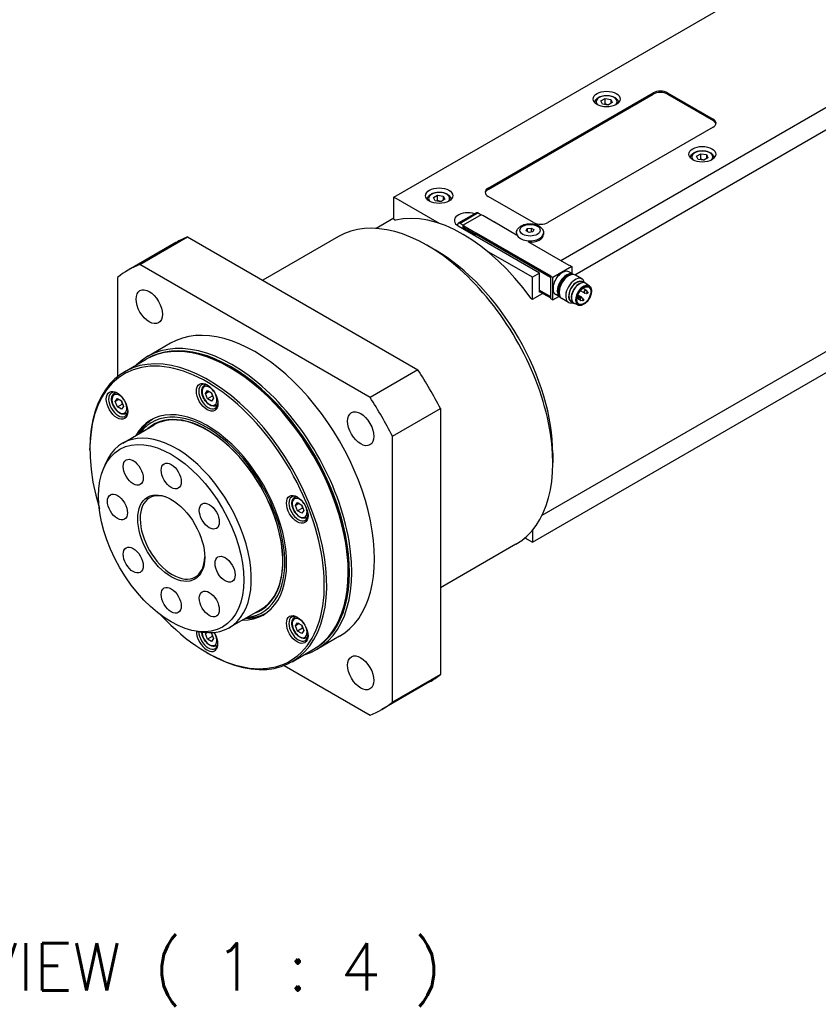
# Model space of a CAD drawing. Extents: x 25458 to 27143, y -1873 to -685.
# Tile 15 of 22: x 26794 to 26912, y -1056 to -910. Entities that reach past the tile are written whole.
import ezdxf

# ---------------------------------------------------------------- set-up
doc = ezdxf.new("R2010")
doc.units = 0
doc.header["$LTSCALE"] = 25.4
doc.layers.get('0').update_dxf_attribs({"linetype": 'CONTINUOUS'})
doc.layers.add('ATA-TEXT', color=7, linetype='CONTINUOUS')
doc.styles.get("Standard").update_dxf_attribs({"font": 'simplex.shx'})

msp = doc.modelspace()

# ---------------------------------------------------------------- linework, layer by layer
for p, q in [((26993.8039029, -876.7056661), (26873.9139482, -945.9241638)), ((26875.9594164, -948.0091984), (26994.228167, -879.7267035)), ((26849.2005662, -936.5140407), (26909.8349727, -901.5067497)), ((26863.1659251, -935.1872337), (26887.561109, -921.1026677)), ((26863.1659251, -935.3913579), (26887.561109, -921.3067918)), ((26887.561109, -921.1026677), (26887.561109, -921.3067918)), ((26889.6824294, -921.3067918), (26889.6824294, -921.1026677)), ((26889.6824294, -921.1026677), (26896.3999438, -924.9810264)), ((26889.6824294, -921.3067918), (26896.3999438, -925.1851506)), ((26879.8303016, -922.3000651), (26880.4426741, -921.9465117)), ((26880.0544455, -922.783028), (26879.8303016, -922.3000651)), ((26880.8909618, -922.9124375), (26880.0544455, -922.783028)), ((26880.4426741, -922.7630083), (26880.4426741, -921.9465117)), ((26880.4426741, -921.9465117), (26881.2791904, -922.0759212)), ((26881.5033342, -922.5588842), (26880.8909618, -922.9124375)), ((26881.2791904, -922.0759212), (26881.2791904, -922.6882937)), ((26881.2791904, -922.0759212), (26881.5033342, -922.5588842)), ((26896.3999438, -924.9810264), (26896.3999438, -925.1851506)), ((26896.3999438, -926.2057713), (26872.0047599, -940.2903373)), ((26893.9724373, -930.4650309), (26894.5848097, -930.1114775)), ((26894.1965811, -930.9479938), (26893.9724373, -930.4650309)), ((26895.0330974, -931.0774034), (26894.1965811, -930.9479938)), ((26894.5848097, -930.9279741), (26894.5848097, -930.1114775)), ((26894.5848097, -930.1114775), (26895.421326, -930.2408871)), ((26895.6454699, -930.72385), (26895.0330974, -931.0774034)), ((26895.421326, -930.2408871), (26895.421326, -930.8532595)), ((26895.421326, -930.2408871), (26895.6454699, -930.72385)), ((26863.1659251, -935.3913579), (26863.1659251, -935.1872337)), ((26849.2005662, -939.780027), (26849.2005662, -936.5140407)), ((26855.9715174, -940.4232512), (26849.2005662, -936.5140407)), ((26855.0815643, -936.5887553), (26855.6939367, -936.2352019)), ((26855.3057082, -937.0717182), (26855.0815643, -936.5887553)), ((26856.1422245, -937.2011277), (26855.3057082, -937.0717182)), ((26855.6939367, -937.0516985), (26855.6939367, -936.2352019)), ((26855.6939367, -936.2352019), (26856.530453, -936.3646114)), ((26856.7545969, -936.8475743), (26856.1422245, -937.2011277)), ((26856.530453, -936.3646114), (26856.530453, -936.9769838)), ((26856.530453, -936.3646114), (26856.7545969, -936.8475743)), ((26869.8834395, -940.2903373), (26863.1659251, -936.4119786)), ((26849.2005662, -939.6589958), (26846.6123328, -941.153313)), ((26849.2005662, -939.780027), (26849.4473664, -939.9225172)), ((26861.4292331, -938.8458895), (26858.7528339, -940.3911093)), ((26861.6792331, -938.8706539), (26859.0028339, -940.4158737)), ((26862.1406203, -939.1268297), (26859.4536145, -940.6781732)), ((26861.6792331, -938.8706539), (26862.1317814, -939.1319328)), ((26862.317397, -939.2288918), (26862.1406203, -939.1268297)), ((26862.3881076, -939.188067), (26862.317397, -939.2288918)), ((26862.3881076, -939.188067), (26864.1558746, -940.2086877)), ((26864.0851639, -940.2495125), (26864.1558746, -940.2086877)), ((26867.3732104, -942.1478671), (26864.0851639, -940.2495125)), ((26864.1558746, -940.2086877), (26864.1558746, -940.2903373)), ((26858.6492805, -940.6199978), (26858.6492805, -940.7403581)), ((26870.767323, -947.7408686), (26858.7465077, -940.8006477)), ((26859.4553823, -940.6771526), (26859.0028339, -940.4158737)), ((26859.4536145, -941.208896), (26859.4536145, -940.6781732)), ((26859.4536145, -940.6781732), (26859.6303912, -940.7802353)), ((26859.6303912, -940.7802353), (26859.5596805, -940.8210601)), ((26859.5596805, -940.8210601), (26859.5596805, -941.0251843)), ((26861.3274475, -941.8416808), (26859.5596805, -940.8210601)), ((26859.5596805, -941.0251843), (26861.3274475, -942.045805)), ((26859.6303912, -941.0660091), (26859.6303912, -941.3109581)), ((26859.6480689, -941.0762153), (26859.6480689, -941.3211643)), ((26868.7954319, -941.4992932), (26868.9448611, -941.1773179)), ((26869.2036802, -941.7349954), (26868.7954319, -941.4992932)), ((26868.9448611, -941.1773179), (26869.5025387, -941.0910449)), ((26868.9448611, -941.1773179), (26868.9448611, -941.5855662)), ((26869.7613577, -941.6487224), (26869.2036802, -941.7349954)), ((26869.5025387, -941.0910449), (26869.5025387, -941.6887618)), ((26869.5025387, -941.0910449), (26869.910787, -941.3267471)), ((26869.910787, -941.3267471), (26869.7613577, -941.6487224)), ((26811.6696714, -946.484811), (26818.7407392, -942.4023281)), ((26818.7407392, -942.4023281), (26852.7903354, -962.0608716)), ((26841.0253136, -942.3582541), (26829.8448573, -948.8132936)), ((26861.3274475, -941.8416808), (26861.3981581, -941.800856)), ((26861.3274475, -942.045805), (26861.3274475, -941.8416808)), ((26861.3274475, -942.045805), (26861.3981581, -942.0049802)), ((26872.3583133, -948.3532411), (26861.3804805, -942.0151864)), ((26861.3981581, -941.800856), (26861.3981581, -942.0049802)), ((26861.3981581, -941.800856), (26872.4290239, -948.1695293)), ((26861.3981581, -942.0049802), (26872.3583133, -948.3328287)), ((26867.3531094, -941.8212684), (26867.3531094, -942.0253926)), ((26875.1160297, -946.6181858), (26869.0702667, -943.127663)), ((26871.3531094, -941.8212684), (26871.3531094, -942.0253926)), ((26817.0155373, -943.2299239), (26809.9444695, -947.3124068)), ((26855.3877505, -944.3728202), (26854.1503136, -943.6583857)), ((26869.7066628, -948.3532411), (26862.9357116, -944.4440305)), ((26845.7192676, -966.1433545), (26811.6696714, -946.484811)), ((26875.5402938, -946.7814852), (26872.7118666, -948.4144783)), ((26875.1867404, -946.577361), (26875.1160297, -946.6181858)), ((26875.1867404, -946.577361), (26875.5402938, -946.7814852)), ((26875.5402938, -946.7814852), (26875.5402938, -947.8162178)), ((26808.3651496, -948.3926776), (26808.3651496, -963.0618375)), ((26870.767323, -947.7408686), (26869.7066628, -948.3532411)), ((26869.7066628, -951.6192274), (26869.7066628, -948.3532411)), ((26870.767323, -950.5986067), (26870.767323, -947.7408686)), ((26872.4290239, -948.1695293), (26872.3583133, -948.2103542)), ((26872.3583133, -948.2103542), (26872.3583133, -951.5171653)), ((26872.7118666, -948.4144783), (26872.3583133, -948.2103542)), ((26872.7118666, -951.7212895), (26872.7118666, -948.4144783)), ((26874.833187, -948.2771028), (26875.050092, -948.1518726)), ((26875.7374763, -947.9300612), (26875.1010802, -947.5626378)), ((26877.0304955, -948.6188512), (26876.050092, -948.052815)), ((26870.767323, -950.2924205), (26872.3583133, -951.2109791)), ((26872.3583133, -951.2313915), (26870.767323, -950.3128329)), ((26928.7691087, -950.3004028), (26871.1123328, -983.5885578)), ((26873.6358784, -950.350902), (26873.6358784, -950.6013624)), ((26877.3633729, -950.6946798), (26876.7912519, -950.3643655)), ((26876.8113392, -949.2544128), (26876.9126743, -949.2176996)), ((26877.2124464, -949.1569133), (26877.0599005, -949.0688409)), ((26877.6133729, -950.2616671), (26877.1619399, -950.0010321)), ((26878.1263457, -949.6790665), (26877.6187416, -949.2825366)), ((26877.874607, -950.5497451), (26877.6799545, -950.3175606)), ((26869.4598625, -951.4767372), (26869.7066628, -951.6192274)), ((26869.7066628, -951.6192274), (26871.1915871, -950.761906)), ((26869.7066628, -987.545077), (26931.4927197, -951.8728804)), ((26872.3583133, -951.4355157), (26870.767323, -950.516957)), ((26870.8380337, -950.5577818), (26870.767323, -950.5986067)), ((26872.3583133, -951.5171653), (26872.7118666, -951.7212895)), ((26872.7118666, -951.7212895), (26873.6079714, -951.2039231)), ((26873.7874763, -951.3075603), (26873.1510802, -950.9401369)), ((26875.0304955, -952.0829528), (26874.050092, -951.5169166)), ((26875.5874464, -951.9714958), (26875.4349005, -951.8834235)), ((26875.4713299, -951.5753771), (26875.4902029, -951.6814925)), ((26876.7446545, -951.7663315), (26876.2932215, -951.5056966)), ((26876.506036, -951.4913106), (26876.2998874, -951.4550543)), ((26876.9946545, -951.3333188), (26876.4225334, -951.0030046)), ((26876.6371701, -951.2641796), (26876.4425177, -951.0319951)), ((26877.1247544, -951.8485278), (26876.8263505, -951.7960462)), ((26877.2558886, -951.6213969), (26877.0612361, -951.3892123)), ((26877.7434729, -950.7768761), (26877.4450689, -950.7243944)), ((26876.496594, -952.5018793), (26875.8993869, -952.2605462)), ((26816.1944695, -958.1377243), (26812.8357123, -960.0769037)), ((26809.4251784, -962.3346515), (26812.6071589, -960.4975342)), ((26825.1589356, -961.8254347), (26824.9821589, -961.7233726)), ((26852.7903354, -962.0608716), (26845.7192676, -966.1433545)), ((26821.2433764, -964.3107235), (26821.4093013, -964.2149267)), ((26807.924276, -965.5003375), (26808.0902008, -965.4045408)), ((26808.0454822, -966.7439783), (26808.3516684, -966.3083825)), ((26808.5758123, -966.437792), (26808.0454822, -966.7439783)), ((26808.3516684, -966.3083825), (26808.9640408, -966.6619359)), ((26821.3645827, -965.5543642), (26821.6707689, -965.1187684)), ((26821.3645827, -965.5543642), (26821.8949127, -965.248178)), ((26821.6707689, -966.3435133), (26821.3645827, -965.5543642)), ((26821.6707689, -965.1187684), (26822.2831413, -965.4723218)), ((26822.3778757, -965.935265), (26821.6707689, -966.3435133)), ((26822.2831413, -966.6970667), (26821.6707689, -966.3435133)), ((26822.2831413, -965.4723218), (26822.5893275, -966.261471)), ((26822.5893275, -966.261471), (26822.2831413, -966.6970667)), ((26808.3516684, -967.5331274), (26808.0454822, -966.7439783)), ((26808.3516684, -967.5331274), (26809.0587752, -967.1248791)), ((26808.9640408, -967.8866808), (26808.3516684, -967.5331274)), ((26808.9640408, -966.6619359), (26809.2702271, -967.451085)), ((26809.2702271, -967.451085), (26808.9640408, -967.8866808)), ((26822.9933764, -967.3418124), (26823.1593013, -967.2460156)), ((26849.0237895, -971.8669543), (26856.0948573, -967.7844714)), ((26856.0948573, -967.7844714), (26856.0948573, -1007.1015584)), ((26809.674276, -968.5314264), (26809.8402008, -968.4356297)), ((26809.1522076, -972.8845561), (26813.8191124, -970.1901174)), ((26811.6553091, -971.4393898), (26811.6633484, -971.4248111)), ((26849.0237895, -1011.1840413), (26849.0237895, -971.8669543)), ((26804.2992856, -973.8687592), (26804.2992856, -973.6646351)), ((26872.7118666, -974.3790696), (26872.7118666, -975.8079386)), ((26806.2976613, -976.7257856), (26806.6233938, -975.9291433)), ((26834.5624769, -980.87991), (26834.7284018, -980.7841133)), ((26834.6836831, -982.1235507), (26834.9898694, -981.687955)), ((26835.2140132, -981.8173645), (26834.6836831, -982.1235507)), ((26834.9898694, -982.9126999), (26834.6836831, -982.1235507)), ((26834.9898694, -981.687955), (26835.6022418, -982.0415084)), ((26835.6022418, -982.0415084), (26835.908428, -982.8306575)), ((26835.6969761, -982.5044516), (26834.9898694, -982.9126999)), ((26835.6022418, -983.2662533), (26834.9898694, -982.9126999)), ((26835.908428, -982.8306575), (26835.6022418, -983.2662533)), ((26836.3124769, -983.9109989), (26836.4784018, -983.8152022)), ((26869.7066628, -985.7651173), (26869.7066628, -987.545077)), ((26867.2753136, -987.8245878), (26856.0948573, -994.2796273)), ((26868.5865961, -986.8984061), (26869.7066628, -987.545077)), ((26842.4830517, -991.831684), (26842.4830517, -992.0358082)), ((26824.9022076, -1000.1643563), (26829.5691124, -997.4699176)), ((26827.4053091, -998.71919), (26827.4219543, -998.7195171)), ((26834.5624769, -998.6387107), (26834.7284018, -998.5429139)), ((26834.6836831, -999.8823514), (26834.9898694, -999.4467556)), ((26835.2140132, -999.5761652), (26834.6836831, -999.8823514)), ((26834.9898694, -1000.6715005), (26834.6836831, -999.8823514)), ((26834.9898694, -999.4467556), (26835.6022418, -999.800309)), ((26835.6022418, -999.800309), (26835.908428, -1000.5894582)), ((26820.1483321, -1000.7158513), (26821.0011109, -1000.8320798)), ((26821.3645827, -1001.0719654), (26821.4969019, -1000.8837214)), ((26821.6725462, -1000.8941626), (26821.3645827, -1001.0719654)), ((26821.6707689, -1001.8611146), (26821.3645827, -1001.0719654)), ((26822.1292905, -1000.9010973), (26822.2831413, -1000.9899231)), ((26822.2831413, -1000.9899231), (26822.5893275, -1001.7790722)), ((26835.6969761, -1000.2632522), (26834.9898694, -1000.6715005)), ((26835.6022418, -1001.0250539), (26834.9898694, -1000.6715005)), ((26835.908428, -1000.5894582), (26835.6022418, -1001.0250539)), ((26822.3778757, -1001.4528663), (26821.6707689, -1001.8611146)), ((26822.2831413, -1002.214668), (26821.6707689, -1001.8611146)), ((26822.5893275, -1001.7790722), (26822.2831413, -1002.214668)), ((26822.9933764, -1002.8594136), (26823.1593013, -1002.7636169)), ((26836.3124769, -1001.6697996), (26836.4784018, -1001.5740028)), ((26841.1944695, -1001.4389945), (26837.8357123, -1003.3781739)), ((26821.6234017, -1003.8750086), (26821.8001784, -1003.9770707)), ((26834.1751784, -1005.202909), (26837.3571589, -1003.3657917)), ((26833.0154024, -1005.7573279), (26845.7192676, -1013.0919079)), ((26856.0948573, -1007.1015584), (26849.0237895, -1011.1840413)), ((26854.5155373, -1008.1818292), (26847.4444695, -1012.2643121))]:
    msp.add_line(p, q)
for centre, start, end in [((26877.4883729, -950.4781734), 39.974862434, 60), ((26876.2509361, -951.1926079), 39.974862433, 47.353259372), ((26876.8696545, -951.5498252), 240, 260.025137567), ((26876.8696545, -951.5498252), 39.974862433, 60), ((26877.4883729, -950.4781734), 240, 260.025137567)]:
    msp.add_arc(centre, 0.25, start, end)
for centre, major_axis in [((26880.6668179, -922.0212263), (-2, 0)), ((26894.8089536, -930.1861922), (-2, 0)), ((26855.9180806, -936.3099165), (-2, 0)), ((26869.3531094, -941.4130201), (1.5, 0)), ((26813.0694695, -952.7250656), (-1.375, 2.3815699)), ((26877.3080607, -951.0885046), (-0.767875, -1.3299985)), ((26877.3080607, -951.0885046), (-0.725, -1.2557368)), ((26876.5832763, -951.3844846), (-0.043, -0.0744782)), ((26877.2019947, -951.7417019), (-0.043, -0.0744782)), ((26877.8207131, -950.6700501), (-0.043, -0.0744782)), ((26808.3043012, -967.3016558), (-1.125, 1.9485572)), ((26821.6234017, -966.1120417), (-1.125, 1.9485572)), ((26844.3194695, -970.7672615), (-1.375, 2.3815699)), ((26816.3201008, -986.9327045), (-7.5863249, 13.1399001)), ((26810.6951008, -977.1899187), (-1.047, 1.8134572)), ((26816.3201008, -977.747118), (-1.047, 1.8134572)), ((26808.3651496, -982.3399113), (-1.047, 1.8134572)), ((26816.3201008, -986.9327045), (-3.5, 6.0621778)), ((26834.9425022, -982.6812283), (-1.125, 1.9485572)), ((26821.9451008, -983.6851093), (-1.047, 1.8134572)), ((26810.6951008, -990.1802998), (-1.047, 1.8134572)), ((26824.2750521, -991.5254978), (-1.047, 1.8134572)), ((26816.3201008, -996.1182911), (-1.047, 1.8134572)), ((26821.9451008, -996.6754903), (-1.047, 1.8134572)), ((26834.9425022, -1000.4400289), (-1.125, 1.9485572)), ((26844.3194695, -1006.8516533), (-1.375, 2.3815699))]:
    msp.add_ellipse(centre, major_axis=major_axis, ratio=0.5773502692)
for centre, major_axis, start_param, end_param in [((26888.6217692, -921.7150401), (-1.5, 0), 3.926990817, 5.4977871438), ((26888.6217692, -921.9191643), (-1.5, 0), 3.926990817, 5.4977871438), ((26880.6668179, -922.4294746), (-1.55, 0), 2.617211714, 6.8075662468), ((26895.3392836, -925.5933989), (1.5, 0), 5.4977871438, 7.0685834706), ((26895.3392836, -925.797523), (1.5, 0), 0.118125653, 0.7853981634), ((26894.8089536, -930.5944404), (-1.55, 0), 2.617211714, 6.8075662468), ((26855.9180806, -936.7181648), (-1.55, 0), 2.617211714, 6.8075662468), ((26864.2265853, -935.7996061), (-1.5, 0), 5.4977871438, 7.0685834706), ((26864.2265853, -936.0037303), (-1.5, 0), 5.4977871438, 6.1650596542), ((26854.1503136, -965.091421), (13.125, -22.7331668), 0, 3.1415926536), ((26859.4536145, -962.0295588), (-12.25, 21.2176224), 4.8820129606, 6.1135613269), ((26860.1607213, -939.9841511), (-2, 0), 4.1781773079, 7.0685834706), ((26861.6792331, -939.2789022), (-0.25, 0.4330127), 5.4977871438, 6.2831853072), ((26859.0028339, -940.824122), (-0.25, 0.4330127), 5.4977871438, 7.0685834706), ((26870.9440997, -939.6779649), (1.5, 0), 3.926990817, 5.4977871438), ((26835.7655373, -975.7058765), (-18.75, 32.4759526), 6.1949502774, 6.2831853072), ((26869.3531094, -941.8212684), (-2, 0), 0, 3.1415926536), ((26869.3531094, -942.0253926), (-2, 0), 0, 0.1013169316), ((26869.3531094, -942.0253926), (2, 0), 4.6110720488, 6.2831853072), ((26855.3877505, -964.3769865), (-12.25, 21.2176224), 3.926990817, 5.4977871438), ((26828.6944695, -979.7883594), (-18.75, 32.4759526), 6.1949502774, 6.3714203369), ((26874.1260802, -949.2513873), (-0.975, -1.6887495), 3.1415926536, 6.2831853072), ((26874.7624763, -949.6188108), (-0.975, -1.6887495), 3.0820982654, 6.3426796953), ((26874.833187, -949.6596356), (-0.925, -1.602147), 3.3865813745, 6.0381965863), ((26875.050092, -949.7848658), (-1, -1.7320508), 3.1415926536, 6.2831853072), ((26874.833187, -949.6596356), (0.846625, 1.4663975), 0.7853981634, 2.3561944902), ((26876.0304955, -950.350902), (-1, -1.7320508), 2.5903181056, 6.8344598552), ((26876.2474005, -950.4761322), (-0.846625, -1.4663975), 2.9149120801, 6.5098658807), ((26876.2474005, -950.4761322), (-0.8125, -1.4072913), 3.1415926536, 6.2831853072), ((26876.6893423, -950.7312874), (-0.8625, -1.4938938), 3.0606673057, 6.364110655), ((26876.6009539, -950.6802563), (0.8125, 1.4072913), 0.6012642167, 2.5403284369), ((26877.2453814, -951.0523167), (-0.8175514, -1.4160406), 3.0606673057, 6.364110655), ((26877.4883729, -950.4781734), (-0.125, -0.2165064), 3.1415926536, 6.2831853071), ((26877.5377988, -950.5067095), (-0.1200148, -0.2078717), 2.9341932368, 6.490584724), ((26876.3003619, -951.221144), (0.1200148, 0.2078717), 6.0757858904, 6.295652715), ((26876.5578061, -951.3697794), (-0.067003, -0.1160525), 2.9341932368, 6.490584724), ((26876.8696545, -951.5498252), (-0.125, -0.2165064), 3.1415926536, 6.2831853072), ((26876.9190804, -951.5783612), (-0.1200148, -0.2078717), 2.9341932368, 6.490584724), ((26877.1765245, -951.7269967), (-0.067003, -0.1160525), 2.9341932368, 6.490584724), ((26877.795243, -950.6553449), (-0.067003, -0.1160525), 2.9341932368, 6.490584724), ((26828.6944695, -979.7883594), (12.5, -21.6506351), 0, 3.1415926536), ((26825.3357123, -981.7275388), (12.5, -21.6506351), 6.1416458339, 9.5663174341), ((26824.9821589, -981.931663), (-12.375, 21.4341287), 3.1415926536, 6.2831853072), ((26825.1589356, -981.8296009), (-12.375, 21.4341287), 3.1344501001, 6.2903278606), ((26821.6234017, -983.8708423), (-12.25, 21.2176224), 1.951356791, 7.4734211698), ((26821.8001784, -983.7687803), (12.375, -21.4341287), 5.4977871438, 10.2101761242), ((26825.1589356, -981.8296009), (-12.25, 21.2176224), 3.926990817, 5.4977871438), ((26835.7655373, -975.7058765), (-18.75, 32.4759526), 4.6241539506, 4.8006240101), ((26821.8001784, -966.0099796), (1, -1.7320508), 2.4168903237, 7.007887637), ((26821.9769551, -965.9079176), (0.775, -1.3423394), 1.7419583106, 7.6828196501), ((26822.1183764, -965.8262679), (-0.875, 1.5155445), 6.0417779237, 6.2831853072), ((26808.4810779, -967.1995937), (1, -1.7320508), 2.4168903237, 7.007887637), ((26808.6578546, -967.0975316), (0.775, -1.3423394), 1.7419583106, 7.6828196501), ((26808.799276, -967.015882), (-0.875, 1.5155445), 6.0417779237, 6.2831853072), ((26828.6944695, -979.7883594), (-18.75, 32.4759526), 4.6241539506, 4.8006240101), ((26821.6234017, -983.8708423), (-8.3125, 14.3976723), 2.8157096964, 6.6090682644), ((26822.1183764, -965.8262679), (0.875, -1.5155445), 0, 0.2414073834), ((26808.799276, -967.015882), (0.875, -1.5155445), 0, 0.2414073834), ((26822.0653434, -983.6156872), (-8.3125, 14.3976723), 0.0265860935, 0.3258829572), ((26821.6234017, -983.8708423), (8.1250947, -14.0730769), 6.034429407, 9.673533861), ((26821.6234017, -983.8708423), (7.925, -13.7265026), 6.1707949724, 9.5371682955), ((26822.2896421, -983.4861883), (-8.3444216, 14.4529622), 0.1752557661, 0.3354571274), ((26817.0272076, -986.5244562), (7.875, -13.6399001), 5.8626509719, 9.8453122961), ((26816.4968775, -986.8306425), (3.375, -5.8456715), 2.3745456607, 7.0502323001), ((26835.1192789, -982.5791662), (1, -1.7320508), 2.4168903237, 7.007887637), ((26835.2960556, -982.4771041), (0.775, -1.3423394), 1.7419583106, 7.6828196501), ((26835.4374769, -982.3954545), (-0.875, 1.5155445), 6.0417779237, 6.2831853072), ((26835.4374769, -982.3954545), (0.875, -1.5155445), 0, 0.2414073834), ((26822.0653434, -983.6156872), (8.3125, -14.3976723), 5.95730235, 6.2565992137), ((26835.1192789, -1000.3379668), (1, -1.7320508), 2.4168903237, 7.007887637), ((26822.2896421, -983.4861883), (8.3444216, -14.4529622), 5.9477281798, 6.1079295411), ((26835.2960556, -1000.2359048), (0.775, -1.3423394), 1.7419583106, 7.6828196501), ((26835.4374769, -1000.1542551), (-0.875, 1.5155445), 6.0417779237, 6.2831853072), ((26821.6234017, -1001.629643), (1.125, -1.9485572), 3.9204970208, 7.912058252), ((26821.8001784, -1001.5275809), (1, -1.7320508), 3.9496473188, 7.007887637), ((26821.9769551, -1001.4255188), (0.775, -1.3423394), 3.9450770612, 7.6828196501), ((26822.1183764, -1001.3438692), (0.875, -1.5155445), 0, 0.2414073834), ((26835.4374769, -1000.1542551), (0.875, -1.5155445), 0, 0.2414073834), ((26835.7655373, -975.7058765), (18.75, -32.4759526), 0, 0.0882350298), ((26828.6944695, -979.7883594), (18.75, -32.4759526), 6.1949502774, 6.3714203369)]:
    msp.add_ellipse(centre, major_axis=major_axis, ratio=0.5773502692, start_param=start_param, end_param=end_param)
for points, knots in [([(26878.9169255, -922.5803556), (26878.9187454, -922.4753387), (26878.9441678, -922.3710993), (26879.0405059, -922.1652053), (26879.1163914, -922.0656166), (26879.3166687, -921.8777682), (26879.4465344, -921.792535), (26879.7441075, -921.6504299), (26879.9131598, -921.5947353), (26880.2690314, -921.5193968), (26880.4556581, -921.4995445), (26880.8288557, -921.4964267), (26881.0153454, -921.5129819), (26881.3720521, -921.5814229), (26881.5421471, -921.6333967), (26881.8503592, -921.7708091), (26881.9883304, -921.8564456), (26882.2123026, -922.0565676), (26882.2999994, -922.1707725), (26882.3933773, -922.3874713), (26882.4150339, -922.4836166), (26882.4167103, -922.5803556)], [5.5077918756, 5.5077918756, 5.5077918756, 5.5077918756, 5.7616323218, 5.7616323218, 6.0495624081, 6.0495624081, 6.377514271, 6.377514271, 6.7171291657, 6.7171291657, 7.0541144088, 7.0541144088, 7.3894281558, 7.3894281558, 7.7261497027, 7.7261497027, 8.0657101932, 8.0657101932, 8.3955434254, 8.3955434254, 8.6293750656, 8.6293750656, 8.6293750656, 8.6293750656]), ([(26893.0590612, -930.7453214), (26893.060881, -930.6403045), (26893.0863034, -930.5360651), (26893.1826415, -930.3301711), (26893.258527, -930.2305824), (26893.4588044, -930.042734), (26893.58867, -929.9575008), (26893.8862432, -929.8153957), (26894.0552954, -929.7597011), (26894.411167, -929.6843626), (26894.5977937, -929.6645103), (26894.9709914, -929.6613925), (26895.157481, -929.6779477), (26895.5141877, -929.7463887), (26895.6842827, -929.7983625), (26895.9924948, -929.9357749), (26896.130466, -930.0214114), (26896.3544383, -930.2215334), (26896.4421351, -930.3357384), (26896.535513, -930.5524371), (26896.5571695, -930.6485824), (26896.558846, -930.7453214)], [5.5077918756, 5.5077918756, 5.5077918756, 5.5077918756, 5.7616323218, 5.7616323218, 6.0495624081, 6.0495624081, 6.377514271, 6.377514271, 6.7171291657, 6.7171291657, 7.0541144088, 7.0541144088, 7.3894281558, 7.3894281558, 7.7261497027, 7.7261497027, 8.0657101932, 8.0657101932, 8.3955434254, 8.3955434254, 8.6293750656, 8.6293750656, 8.6293750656, 8.6293750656]), ([(26854.1681882, -936.8690458), (26854.1700081, -936.7640288), (26854.1954305, -936.6597894), (26854.2917686, -936.4538955), (26854.3676541, -936.3543068), (26854.5679314, -936.1664584), (26854.697797, -936.0812252), (26854.9953702, -935.9391201), (26855.1644225, -935.8834254), (26855.5202941, -935.808087), (26855.7069208, -935.7882346), (26856.0801184, -935.7851168), (26856.2666081, -935.8016721), (26856.6233148, -935.8701131), (26856.7934097, -935.9220869), (26857.1016218, -936.0594993), (26857.239593, -936.1451357), (26857.4635653, -936.3452578), (26857.5512621, -936.4594627), (26857.64464, -936.6761614), (26857.6662966, -936.7723067), (26857.667973, -936.8690458)], [5.5077918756, 5.5077918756, 5.5077918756, 5.5077918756, 5.7616323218, 5.7616323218, 6.0495624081, 6.0495624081, 6.377514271, 6.377514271, 6.7171291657, 6.7171291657, 7.0541144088, 7.0541144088, 7.3894281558, 7.3894281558, 7.7261497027, 7.7261497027, 8.0657101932, 8.0657101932, 8.3955434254, 8.3955434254, 8.6293750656, 8.6293750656, 8.6293750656, 8.6293750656]), ([(26867.3531094, -941.8212684), (26867.3531094, -941.690629), (26867.3795441, -941.5605632), (26867.478942, -941.3112877), (26867.5551815, -941.1944104), (26867.7578236, -940.9668393), (26867.8917727, -940.8632887), (26868.2103297, -940.6784881), (26868.4003214, -940.6034633), (26868.803651, -940.4968674), (26869.0172816, -940.4659697), (26869.445549, -940.4493009), (26869.660031, -940.4630036), (26870.0755252, -940.5346173), (26870.2764017, -940.5926435), (26870.648602, -940.7559337), (26870.8201845, -940.8614672), (26871.0967367, -941.1175609), (26871.207316, -941.2643472), (26871.3257321, -941.5560997), (26871.3531094, -941.6883735), (26871.3531094, -941.8212684)], [5.4977871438, 5.4977871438, 5.4977871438, 5.4977871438, 5.7240613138, 5.7240613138, 5.9726549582, 5.9726549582, 6.2807942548, 6.2807942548, 6.6392925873, 6.6392925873, 7.0012713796, 7.0012713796, 7.3586938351, 7.3586938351, 7.7183768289, 7.7183768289, 8.0818794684, 8.0818794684, 8.409199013, 8.409199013, 8.6393797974, 8.6393797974, 8.6393797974, 8.6393797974]), ([(26878.1263457, -949.6790665), (26878.2068142, -949.7419268), (26878.2722294, -949.8253618), (26878.3723622, -950.0289814), (26878.4043684, -950.1516802), (26878.4303446, -950.4253219), (26878.4222355, -950.5775719), (26878.3661008, -950.8922933), (26878.317951, -951.0547531), (26878.1873106, -951.3731635), (26878.1050025, -951.5290784), (26877.9143709, -951.819685), (26877.806114, -951.9543461), (26877.5733785, -952.1895623), (26877.4488982, -952.2899766), (26877.1944814, -952.445631), (26877.0644975, -952.5007804), (26876.813357, -952.5558882), (26876.6916908, -952.5570544), (26876.5514167, -952.5218262), (26876.5235774, -952.5127833), (26876.496594, -952.5018793)], [4.0079161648, 4.0079161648, 4.0079161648, 4.0079161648, 4.2959813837, 4.2959813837, 4.6088430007, 4.6088430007, 4.9380772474, 4.9380772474, 5.2679784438, 5.2679784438, 5.5962453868, 5.5962453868, 5.9241896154, 5.9241896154, 6.2533525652, 6.2533525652, 6.5837615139, 6.5837615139, 6.90555467, 6.90555467, 6.9876581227, 6.9876581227, 6.9876581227, 6.9876581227]), ([(26876.6371701, -951.2641796), (26876.6435376, -951.2717748), (26876.6482627, -951.2802079), (26876.6557445, -951.2994118), (26876.6578065, -951.3102602), (26876.659344, -951.3346096), (26876.657969, -951.3481001), (26876.6518259, -951.3755464), (26876.6467683, -951.3894674), (26876.6337467, -951.4157753), (26876.6258203, -951.4281695), (26876.6074672, -951.4507556), (26876.5970445, -951.4609438), (26876.5737444, -951.4779589), (26876.5608467, -951.4848733), (26876.534468, -951.4922816), (26876.5213736, -951.4936704), (26876.5072771, -951.4915215), (26876.5066566, -951.4914197), (26876.506036, -951.4913106)], [4.1343902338, 4.1343902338, 4.1343902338, 4.1343902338, 4.3604202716, 4.3604202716, 4.6421557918, 4.6421557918, 5.0009133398, 5.0009133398, 5.387264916, 5.387264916, 5.768316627, 5.768316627, 6.1515296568, 6.1515296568, 6.534535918, 6.534535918, 6.8468135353, 6.8468135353, 6.8611840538, 6.8611840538, 6.8611840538, 6.8611840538]), ([(26877.2558886, -951.6213969), (26877.262256, -951.6289921), (26877.2669811, -951.6374252), (26877.2744629, -951.6566291), (26877.2765249, -951.6674774), (26877.2780625, -951.6918268), (26877.2766875, -951.7053174), (26877.2705443, -951.7327637), (26877.2654867, -951.7466847), (26877.2524651, -951.7729926), (26877.2445388, -951.7853867), (26877.2261856, -951.8079729), (26877.215763, -951.8181611), (26877.1924628, -951.8351761), (26877.1795651, -951.8420905), (26877.1531864, -951.8494988), (26877.1400921, -951.8508876), (26877.1259955, -951.8487388), (26877.125375, -951.848637), (26877.1247544, -951.8485278)], [4.1343902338, 4.1343902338, 4.1343902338, 4.1343902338, 4.3604202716, 4.3604202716, 4.6421557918, 4.6421557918, 5.0009133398, 5.0009133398, 5.387264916, 5.387264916, 5.768316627, 5.768316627, 6.1515296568, 6.1515296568, 6.534535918, 6.534535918, 6.8468135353, 6.8468135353, 6.8611840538, 6.8611840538, 6.8611840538, 6.8611840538]), ([(26877.874607, -950.5497451), (26877.8809745, -950.5573403), (26877.8856995, -950.5657734), (26877.8931814, -950.5849773), (26877.8952434, -950.5958257), (26877.8967809, -950.6201751), (26877.8954059, -950.6336656), (26877.8892627, -950.6611119), (26877.8842052, -950.6750329), (26877.8711835, -950.7013408), (26877.8632572, -950.7137349), (26877.8449041, -950.7363211), (26877.8344814, -950.7465093), (26877.8111813, -950.7635244), (26877.7982836, -950.7704387), (26877.7719049, -950.7778471), (26877.7588105, -950.7792359), (26877.744714, -950.777087), (26877.7440935, -950.7769852), (26877.7434729, -950.7768761)], [4.1343902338, 4.1343902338, 4.1343902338, 4.1343902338, 4.3604202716, 4.3604202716, 4.6421557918, 4.6421557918, 5.0009133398, 5.0009133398, 5.387264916, 5.387264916, 5.768316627, 5.768316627, 6.1515296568, 6.1515296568, 6.534535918, 6.534535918, 6.8468135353, 6.8468135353, 6.8611840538, 6.8611840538, 6.8611840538, 6.8611840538]), ([(26822.9933764, -967.3418124), (26822.8988319, -967.3963977), (26822.7919079, -967.4286036), (26822.5612472, -967.4484798), (26822.4370581, -967.4325553), (26822.1742379, -967.3530343), (26822.035491, -967.2831839), (26821.7636378, -967.0965306), (26821.6308787, -966.9779743), (26821.3876978, -966.7074497), (26821.2771918, -966.5557524), (26821.0878929, -966.2341127), (26821.0089854, -966.0643303), (26820.8899037, -965.7211927), (26820.8498668, -965.5478993), (26820.8147634, -965.2122736), (26820.8199412, -965.0499688), (26820.8812658, -964.7559421), (26820.9363218, -964.6228919), (26821.0798017, -964.4303165), (26821.1560017, -964.3611693), (26821.2433764, -964.3107235)], [5.4977871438, 5.4977871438, 5.4977871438, 5.4977871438, 5.7616323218, 5.7616323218, 6.0495624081, 6.0495624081, 6.377514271, 6.377514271, 6.7171291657, 6.7171291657, 7.0541144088, 7.0541144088, 7.3894281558, 7.3894281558, 7.7261497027, 7.7261497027, 8.0657101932, 8.0657101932, 8.3955434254, 8.3955434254, 8.6393797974, 8.6393797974, 8.6393797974, 8.6393797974]), ([(26809.674276, -968.5314264), (26809.5797314, -968.5860117), (26809.4728074, -968.6182177), (26809.2421467, -968.6380938), (26809.1179576, -968.6221694), (26808.8551375, -968.5426483), (26808.7163905, -968.472798), (26808.4445373, -968.2861446), (26808.3117782, -968.1675884), (26808.0685973, -967.8970638), (26807.9580914, -967.7453665), (26807.7687925, -967.4237268), (26807.6898849, -967.2539444), (26807.5708032, -966.9108068), (26807.5307663, -966.7375133), (26807.4956629, -966.4018876), (26807.5008407, -966.2395828), (26807.5621653, -965.9455561), (26807.6172213, -965.812506), (26807.7607012, -965.6199305), (26807.8369013, -965.5507833), (26807.924276, -965.5003375)], [0.2617993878, 0.2617993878, 0.2617993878, 0.2617993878, 0.5256445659, 0.5256445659, 0.8135746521, 0.8135746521, 1.141526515, 1.141526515, 1.4811414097, 1.4811414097, 1.8181266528, 1.8181266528, 2.1534403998, 2.1534403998, 2.4901619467, 2.4901619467, 2.8297224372, 2.8297224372, 3.1595556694, 3.1595556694, 3.4033920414, 3.4033920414, 3.4033920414, 3.4033920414]), ([(26811.5868293, -971.4789267), (26811.6972908, -971.2809653), (26811.8149657, -971.0920867), (26812.3876876, -970.2668278), (26812.9246383, -969.7431784), (26813.5374273, -969.3493268)], [5.16584309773, 5.16584309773, 5.16584309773, 5.16584309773, 5.23205442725, 5.23205442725, 5.47026742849, 5.47026742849, 5.47026742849, 5.47026742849]), ([(26829.5691124, -997.4699176), (26829.8154064, -997.3277197), (26830.0499926, -997.1652407), (26831.0278944, -996.3626994), (26831.6361911, -995.5122752), (26832.4878032, -993.4431408), (26832.7344789, -992.2292057), (26832.8447352, -989.5589138), (26832.7097287, -988.1040837), (26832.0715195, -985.0975482), (26831.5683567, -983.5463464), (26830.2439859, -980.5048303), (26829.4228566, -979.0150681), (26827.5459445, -976.2488262), (26826.4904675, -974.972839), (26824.2531487, -972.7644852), (26823.0717352, -971.8323855), (26820.704264, -970.4056995), (26819.5186852, -969.911241), (26817.2626246, -969.406106), (26816.1931904, -969.3964174), (26814.7307229, -969.7491496), (26814.2564293, -969.9376324), (26813.8191124, -970.1901174)], [3.926990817, 3.926990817, 3.926990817, 3.926990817, 4.0220238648, 4.0220238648, 4.3457496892, 4.3457496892, 4.6658551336, 4.6658551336, 4.9847937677, 4.9847937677, 5.3038270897, 5.3038270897, 5.6230194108, 5.6230194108, 5.9422286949, 5.9422286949, 6.2613043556, 6.2613043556, 6.5802251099, 6.5802251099, 6.8998438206, 6.8998438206, 7.0685834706, 7.0685834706, 7.0685834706, 7.0685834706]), ([(26836.3124769, -983.9109989), (26836.2179324, -983.9655842), (26836.1110084, -983.9977902), (26835.8803476, -984.0176663), (26835.7561586, -984.0017419), (26835.4933384, -983.9222208), (26835.3545915, -983.8523705), (26835.0827382, -983.6657171), (26834.9499791, -983.5471609), (26834.7067983, -983.2766363), (26834.5962923, -983.124939), (26834.4069934, -982.8032993), (26834.3280859, -982.6335169), (26834.2090042, -982.2903793), (26834.1689673, -982.1170858), (26834.1338639, -981.7814601), (26834.1390416, -981.6191553), (26834.2003663, -981.3251286), (26834.2554222, -981.1920785), (26834.3989022, -980.999503), (26834.4751022, -980.9303558), (26834.5624769, -980.87991)], [4.4505895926, 4.4505895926, 4.4505895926, 4.4505895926, 4.7144347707, 4.7144347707, 5.0023648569, 5.0023648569, 5.3303167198, 5.3303167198, 5.6699316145, 5.6699316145, 6.0069168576, 6.0069168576, 6.3422306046, 6.3422306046, 6.6789521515, 6.6789521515, 7.018512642, 7.018512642, 7.3483458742, 7.3483458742, 7.5921822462, 7.5921822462, 7.5921822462, 7.5921822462]), ([(26836.3124769, -1001.6697996), (26836.2179324, -1001.7243849), (26836.1110084, -1001.7565908), (26835.8803476, -1001.776467), (26835.7561586, -1001.7605425), (26835.4933384, -1001.6810215), (26835.3545915, -1001.6111711), (26835.0827382, -1001.4245178), (26834.9499791, -1001.3059615), (26834.7067983, -1001.0354369), (26834.5962923, -1000.8837396), (26834.4069934, -1000.5620999), (26834.3280859, -1000.3923175), (26834.2090042, -1000.0491799), (26834.1689673, -999.8758865), (26834.1338639, -999.5402608), (26834.1390416, -999.377956), (26834.2003663, -999.0839293), (26834.2554222, -998.9508791), (26834.3989022, -998.7583037), (26834.4751022, -998.6891565), (26834.5624769, -998.6387107)], [3.4033920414, 3.4033920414, 3.4033920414, 3.4033920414, 3.6672372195, 3.6672372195, 3.9551673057, 3.9551673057, 4.2831191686, 4.2831191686, 4.6227340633, 4.6227340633, 4.9597193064, 4.9597193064, 5.2950330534, 5.2950330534, 5.6317546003, 5.6317546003, 5.9713150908, 5.9713150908, 6.301148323, 6.301148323, 6.544984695, 6.544984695, 6.544984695, 6.544984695]), ([(26822.9933764, -1002.8594136), (26822.8988319, -1002.9139989), (26822.7919079, -1002.9462049), (26822.5612472, -1002.966081), (26822.4370581, -1002.9501566), (26822.1742379, -1002.8706355), (26822.035491, -1002.8007852), (26821.7636378, -1002.6141318), (26821.6308787, -1002.4955756), (26821.3876978, -1002.225051), (26821.2771918, -1002.0733537), (26821.0878929, -1001.751714), (26821.0089854, -1001.5819316), (26820.8899037, -1001.238794), (26820.8498668, -1001.0655005), (26820.8292182, -1000.8680778), (26820.8267881, -1000.8379643), (26820.8251147, -1000.8080926)], [2.3561944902, 2.3561944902, 2.3561944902, 2.3561944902, 2.6200396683, 2.6200396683, 2.9079697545, 2.9079697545, 3.2359216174, 3.2359216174, 3.5755365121, 3.5755365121, 3.9125217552, 3.9125217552, 4.2478355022, 4.2478355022, 4.5845570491, 4.5845570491, 4.6456400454, 4.6456400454, 4.6456400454, 4.6456400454])]:
    msp.add_open_spline(points, degree=3, knots=knots)
for points, weights in [([(26880.4426741, -922.7630083), (26880.4027258, -922.7993886), (26880.3650532, -922.8310792)], [1, 1.01779072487, 1.03148954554]), ([(26880.9276828, -922.8912367), (26880.7020795, -922.8664378), (26880.4426741, -922.7630083)], [1.07507328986, 1.09062147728, 1]), ([(26894.5848097, -930.9279741), (26894.5448614, -930.9643544), (26894.5071888, -930.996045)], [1, 1.01779072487, 1.03148954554]), ([(26895.0698184, -931.0562025), (26894.8442151, -931.0314036), (26894.5848097, -930.9279741)], [1.07507328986, 1.09062147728, 1]), ([(26855.6939367, -937.0516985), (26855.6539884, -937.0880787), (26855.6163158, -937.1197694)], [1, 1.01779072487, 1.03148954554]), ([(26856.1789454, -937.1799268), (26855.9533421, -937.1551279), (26855.6939367, -937.0516985)], [1.07507328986, 1.09062147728, 1]), ([(26822.2464203, -965.451121), (26822.3377455, -965.6588986), (26822.3778757, -965.935265)], [1.07507328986, 1.09062147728, 1]), ([(26822.3778757, -965.935265), (26822.429356, -965.9516711), (26822.4756372, -965.9684512)], [1, 1.01779072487, 1.03148954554]), ([(26808.9273198, -966.640735), (26809.018645, -966.8485127), (26809.0587752, -967.1248791)], [1.07507328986, 1.09062147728, 1]), ([(26809.0587752, -967.1248791), (26809.1102556, -967.1412852), (26809.1565368, -967.1580653)], [1, 1.01779072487, 1.03148954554]), ([(26835.5655208, -982.0203075), (26835.656846, -982.2280852), (26835.6969761, -982.5044516)], [1.07507328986, 1.09062147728, 1]), ([(26835.6969761, -982.5044516), (26835.7484565, -982.5208577), (26835.7947377, -982.5376378)], [1, 1.01779072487, 1.03148954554]), ([(26835.5655208, -999.7791082), (26835.656846, -999.9868858), (26835.6969761, -1000.2632522)], [1.07507328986, 1.09062147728, 1]), ([(26822.2464203, -1000.9687222), (26822.3377455, -1001.1764999), (26822.3778757, -1001.4528663)], [1.07507328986, 1.09062147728, 1]), ([(26835.6969761, -1000.2632522), (26835.7484565, -1000.2796583), (26835.7947377, -1000.2964384)], [1, 1.01779072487, 1.03148954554]), ([(26822.3778757, -1001.4528663), (26822.429356, -1001.4692724), (26822.4756372, -1001.4860525)], [1, 1.01779072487, 1.03148954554])]:
    msp.add_rational_spline(points, weights, degree=2)
msp.add_open_spline([(26830.1564158, -998.1342594), (26829.3289687, -998.5607944), (26828.3790067, -998.7739833), (26827.3368293, -998.7587269)], degree=3)

# ---------------------------------------------------------------- texts
at = {"layer": 'ATA-TEXT', "insert": (26732.1176001, -1056.1628804), "char_height": 6.999999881, "attachment_point": 7}
msp.add_mtext('GEOMETRIC VIEW ( 1 : 4 )', dxfattribs=at)

doc.saveas('drawing.dxf')
